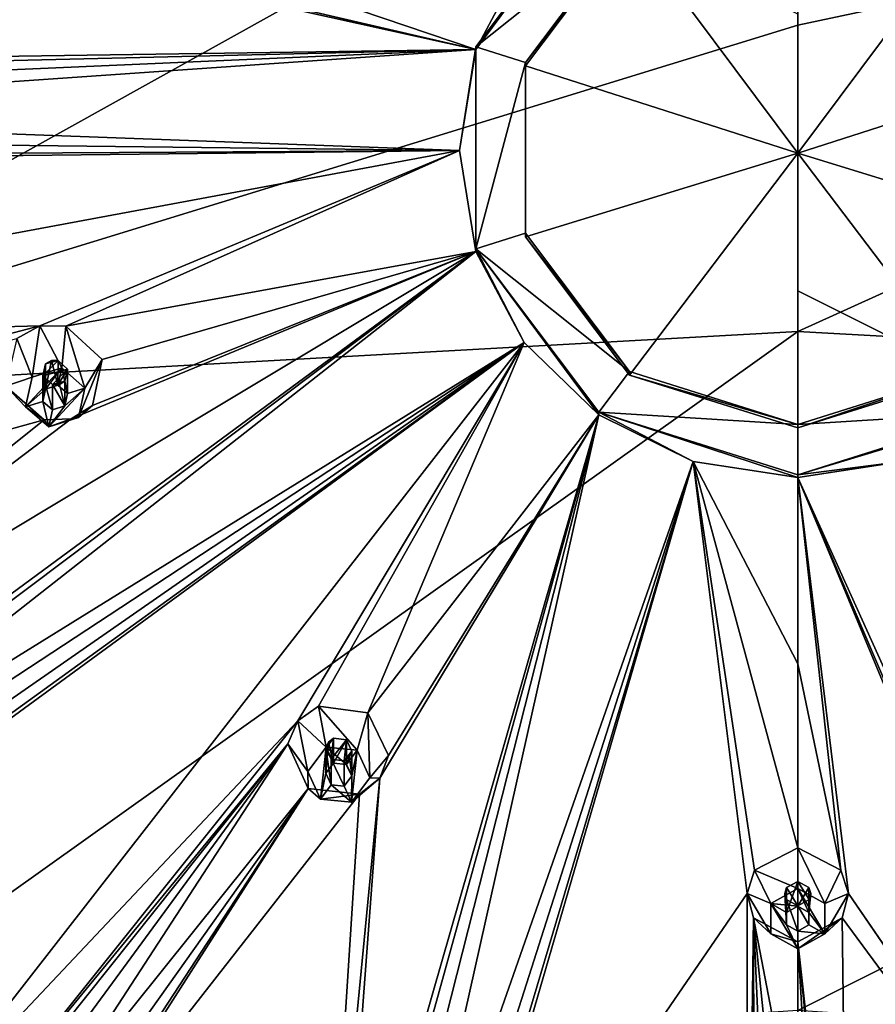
# Model space of a CAD drawing. Header units: millimetres. Extents: x -175 to 175, y 0 to 247.
# Tile 172 of 185: x -15 to 1, y 178 to 197. Entities that reach past the tile are written whole.
import ezdxf

# ---------------------------------------------------------------- set-up
doc = ezdxf.new("R2010")
doc.units = ezdxf.units.MM
doc.header["$LTSCALE"] = 65.185185
for name, color, linetype in [('26', 7, 'CONTINUOUS'), ('27', 7, 'CONTINUOUS'), ('275', 7, 'CONTINUOUS'), ('276', 7, 'CONTINUOUS'), ('277', 7, 'CONTINUOUS'), ('278', 7, 'CONTINUOUS'), ('279', 7, 'CONTINUOUS'), ('280', 7, 'CONTINUOUS'), ('281', 7, 'CONTINUOUS'), ('282', 7, 'CONTINUOUS'), ('283', 7, 'CONTINUOUS'), ('284', 7, 'CONTINUOUS'), ('285', 7, 'CONTINUOUS'), ('286', 7, 'CONTINUOUS'), ('287', 7, 'CONTINUOUS'), ('288', 7, 'CONTINUOUS'), ('289', 7, 'CONTINUOUS'), ('35', 7, 'CONTINUOUS'), ('36', 7, 'CONTINUOUS'), ('415', 7, 'CONTINUOUS'), ('421', 7, 'CONTINUOUS'), ('427', 7, 'CONTINUOUS'), ('430', 7, 'CONTINUOUS'), ('90', 7, 'CONTINUOUS'), ('93', 7, 'CONTINUOUS'), ('94', 7, 'CONTINUOUS'), ('95', 7, 'CONTINUOUS'), ('96', 7, 'CONTINUOUS'), ('97', 7, 'CONTINUOUS'), ('98', 7, 'CONTINUOUS'), ('99', 7, 'CONTINUOUS')]:
    doc.layers.add(name, color=color, linetype=linetype)

msp = doc.modelspace()

# ---------------------------------------------------------------- linework, layer by layer
at = {"layer": '26', "linetype": 'CONTINUOUS'}
for points in [[(0, 202.767, -1.22), (24.435, 202.13, 1.156), (0, 196.944, -2.628), (0, 202.767, -1.22)], [(0, 196.944, -2.628), (24.435, 202.13, 1.156), (0, 191.06, -3.751), (0, 196.944, -2.628)], [(0, 191.06, -3.751), (24.435, 202.13, 1.156), (23.367, 189.766, -1.541), (0, 191.06, -3.751)]]:
    msp.add_3dface(points, dxfattribs=at)
at = {"layer": '27', "linetype": 'CONTINUOUS'}
for points in [[(0, 191.06, -3.751), (23.367, 189.766, -1.541), (0, 178.017, -5.8), (0, 191.06, -3.751)], [(23.367, 189.766, -1.541), (20.224, 176.647, -3.966), (0, 178.017, -5.8), (23.367, 189.766, -1.541)]]:
    msp.add_3dface(points, dxfattribs=at)
at = {"layer": '275', "linetype": 'CONTINUOUS'}
for points in [[(0, 181.142, 25.188), (-0.83, 180.709, 25.006), (0, 180.358, 26.773), (0, 181.142, 25.188)], [(-0.83, 180.709, 25.006), (-0.973, 180.263, 24.819), (-0.52, 180.069, 26.695), (-0.83, 180.709, 25.006)], [(0, 180.358, 26.773), (-0.83, 180.709, 25.006), (-0.52, 180.069, 26.695), (0, 180.358, 26.773)], [(-0.973, 180.263, 24.819), (-0.851, 179.797, 24.623), (-0.52, 179.489, 26.54), (-0.973, 180.263, 24.819)], [(-0.52, 180.069, 26.695), (-0.973, 180.263, 24.819), (-0.52, 179.489, 26.54), (-0.52, 180.069, 26.695)], [(-0.851, 179.797, 24.623), (0, 179.331, 24.427), (-0.52, 179.489, 26.54), (-0.851, 179.797, 24.623)], [(-0.52, 179.489, 26.54), (0, 179.331, 24.427), (0, 179.199, 26.462), (-0.52, 179.489, 26.54)]]:
    msp.add_3dface(points, dxfattribs=at)
at = {"layer": '276', "linetype": 'CONTINUOUS'}
for points in [[(0, 180.358, 26.773), (-0.52, 180.069, 26.695), (0, 180.02, 26.682), (0, 180.358, 26.773)], [(0.52, 180.069, 26.695), (0, 180.358, 26.773), (0.52, 179.489, 26.54), (0.52, 180.069, 26.695)], [(0.52, 179.489, 26.54), (0, 180.358, 26.773), (0.216, 179.9, 26.65), (0.52, 179.489, 26.54)], [(0.216, 179.9, 26.65), (0, 180.358, 26.773), (0, 180.02, 26.682), (0.216, 179.9, 26.65)], [(-0.52, 180.069, 26.695), (-0.52, 179.489, 26.54), (0, 179.199, 26.462), (-0.52, 180.069, 26.695)], [(-0.52, 180.069, 26.695), (0, 179.199, 26.462), (-0.216, 179.658, 26.585), (-0.52, 180.069, 26.695)], [(0, 180.02, 26.682), (-0.52, 180.069, 26.695), (-0.216, 179.9, 26.65), (0, 180.02, 26.682)], [(-0.216, 179.9, 26.65), (-0.52, 180.069, 26.695), (-0.216, 179.658, 26.585), (-0.216, 179.9, 26.65)], [(0.216, 179.658, 26.585), (0.52, 179.489, 26.54), (0.216, 179.9, 26.65), (0.216, 179.658, 26.585)], [(0, 179.199, 26.462), (0, 179.537, 26.553), (-0.216, 179.658, 26.585), (0, 179.199, 26.462)], [(0, 179.537, 26.553), (0.52, 179.489, 26.54), (0.216, 179.658, 26.585), (0, 179.537, 26.553)], [(0, 179.199, 26.462), (0.52, 179.489, 26.54), (0, 179.537, 26.553), (0, 179.199, 26.462)]]:
    msp.add_3dface(points, dxfattribs=at)
at = {"layer": '277', "linetype": 'CONTINUOUS'}
for points in [[(0, 180.02, 26.682), (-0.216, 179.9, 26.65), (0, 180.493, 24.92), (0, 180.02, 26.682)], [(0, 180.493, 24.92), (-0.216, 179.9, 26.65), (-0.215, 180.378, 24.872), (0, 180.493, 24.92)], [(-0.215, 180.378, 24.872), (-0.216, 179.9, 26.65), (-0.25, 180.262, 24.823), (-0.215, 180.378, 24.872)], [(-0.216, 179.9, 26.65), (-0.216, 179.658, 26.585), (-0.25, 180.262, 24.823), (-0.216, 179.9, 26.65)], [(-0.25, 180.262, 24.823), (-0.216, 179.658, 26.585), (-0.217, 180.144, 24.773), (-0.25, 180.262, 24.823)], [(-0.216, 179.658, 26.585), (0, 179.537, 26.553), (-0.217, 180.144, 24.773), (-0.216, 179.658, 26.585)], [(0, 179.537, 26.553), (0, 180.027, 24.724), (-0.217, 180.144, 24.773), (0, 179.537, 26.553)]]:
    msp.add_3dface(points, dxfattribs=at)
at = {"layer": '278', "linetype": 'CONTINUOUS'}
for points in [[(0, 181.142, 25.188), (0, 180.358, 26.773), (0.52, 180.069, 26.695), (0, 181.142, 25.188)], [(0, 181.142, 25.188), (0.52, 180.069, 26.695), (0.83, 180.709, 25.006), (0, 181.142, 25.188)], [(0.83, 180.709, 25.006), (0.52, 180.069, 26.695), (0.973, 180.263, 24.819), (0.83, 180.709, 25.006)], [(0.52, 180.069, 26.695), (0.52, 179.489, 26.54), (0.973, 180.263, 24.819), (0.52, 180.069, 26.695)], [(0.973, 180.263, 24.819), (0.52, 179.489, 26.54), (0.851, 179.797, 24.623), (0.973, 180.263, 24.819)], [(0, 179.199, 26.462), (0, 179.331, 24.427), (0.851, 179.797, 24.623), (0, 179.199, 26.462)], [(0.52, 179.489, 26.54), (0, 179.199, 26.462), (0.851, 179.797, 24.623), (0.52, 179.489, 26.54)]]:
    msp.add_3dface(points, dxfattribs=at)
at = {"layer": '279', "linetype": 'CONTINUOUS'}
for points in [[(0, 180.02, 26.682), (0, 180.493, 24.92), (0.215, 180.378, 24.872), (0, 180.02, 26.682)], [(0.216, 179.9, 26.65), (0, 180.02, 26.682), (0.215, 180.378, 24.872), (0.216, 179.9, 26.65)], [(0.25, 180.262, 24.823), (0.216, 179.9, 26.65), (0.215, 180.378, 24.872), (0.25, 180.262, 24.823)], [(0.217, 180.144, 24.773), (0.216, 179.9, 26.65), (0.25, 180.262, 24.823), (0.217, 180.144, 24.773)], [(0, 180.027, 24.724), (0.216, 179.658, 26.585), (0.217, 180.144, 24.773), (0, 180.027, 24.724)], [(0.216, 179.658, 26.585), (0.216, 179.9, 26.65), (0.217, 180.144, 24.773), (0.216, 179.658, 26.585)], [(0, 179.537, 26.553), (0.216, 179.658, 26.585), (0, 180.027, 24.724), (0, 179.537, 26.553)]]:
    msp.add_3dface(points, dxfattribs=at)
at = {"layer": '280', "linetype": 'CONTINUOUS'}
for points in [[(-9.205, 183.858, 25.85), (-9.602, 183.582, 25.708), (-9.061, 183.075, 27.501), (-9.205, 183.858, 25.85)], [(-8.26, 183.734, 25.883), (-9.205, 183.858, 25.85), (-8.464, 183.015, 27.485), (-8.26, 183.734, 25.883)], [(-8.464, 183.015, 27.485), (-9.205, 183.858, 25.85), (-9.061, 183.075, 27.501), (-8.464, 183.015, 27.485)], [(-9.602, 183.582, 25.708), (-9.798, 183.139, 25.519), (-9.413, 182.607, 27.375), (-9.602, 183.582, 25.708)], [(-9.061, 183.075, 27.501), (-9.602, 183.582, 25.708), (-9.413, 182.607, 27.375), (-9.061, 183.075, 27.501)], [(-9.798, 183.139, 25.519), (-9.405, 182.282, 25.218), (-9.413, 182.607, 27.375), (-9.798, 183.139, 25.519)], [(-9.413, 182.607, 27.375), (-9.405, 182.282, 25.218), (-9.169, 182.077, 27.233), (-9.413, 182.607, 27.375)]]:
    msp.add_3dface(points, dxfattribs=at)
at = {"layer": '281', "linetype": 'CONTINUOUS'}
for points in [[(-9.061, 183.075, 27.501), (-9.413, 182.607, 27.375), (-9.169, 182.077, 27.233), (-9.061, 183.075, 27.501)], [(-9.061, 183.075, 27.501), (-9.169, 182.077, 27.233), (-9.065, 182.571, 27.366), (-9.061, 183.075, 27.501)], [(-8.918, 182.767, 27.418), (-9.061, 183.075, 27.501), (-9.065, 182.571, 27.366), (-8.918, 182.767, 27.418)], [(-8.464, 183.015, 27.485), (-9.061, 183.075, 27.501), (-8.67, 182.741, 27.411), (-8.464, 183.015, 27.485)], [(-8.67, 182.741, 27.411), (-9.061, 183.075, 27.501), (-8.918, 182.767, 27.418), (-8.67, 182.741, 27.411)], [(-8.568, 182.521, 27.352), (-8.464, 183.015, 27.485), (-8.67, 182.741, 27.411), (-8.568, 182.521, 27.352)], [(-8.22, 182.485, 27.343), (-8.464, 183.015, 27.485), (-8.573, 182.017, 27.217), (-8.22, 182.485, 27.343)], [(-8.573, 182.017, 27.217), (-8.464, 183.015, 27.485), (-8.568, 182.521, 27.352), (-8.573, 182.017, 27.217)], [(-9.169, 182.077, 27.233), (-8.964, 182.351, 27.307), (-9.065, 182.571, 27.366), (-9.169, 182.077, 27.233)], [(-8.715, 182.325, 27.3), (-8.573, 182.017, 27.217), (-8.568, 182.521, 27.352), (-8.715, 182.325, 27.3)], [(-9.169, 182.077, 27.233), (-8.573, 182.017, 27.217), (-8.964, 182.351, 27.307), (-9.169, 182.077, 27.233)], [(-8.964, 182.351, 27.307), (-8.573, 182.017, 27.217), (-8.715, 182.325, 27.3), (-8.964, 182.351, 27.307)]]:
    msp.add_3dface(points, dxfattribs=at)
at = {"layer": '282', "linetype": 'CONTINUOUS'}
for points in [[(-8.918, 182.767, 27.418), (-9.065, 182.571, 27.366), (-9.018, 183.17, 25.602), (-8.918, 182.767, 27.418)], [(-9.018, 183.17, 25.602), (-9.065, 182.571, 27.366), (-9.065, 183.057, 25.554), (-9.018, 183.17, 25.602)], [(-8.917, 183.244, 25.64), (-8.918, 182.767, 27.418), (-9.018, 183.17, 25.602), (-8.917, 183.244, 25.64)], [(-8.67, 183.214, 25.649), (-8.918, 182.767, 27.418), (-8.917, 183.244, 25.64), (-8.67, 183.214, 25.649)], [(-8.67, 182.741, 27.411), (-8.918, 182.767, 27.418), (-8.67, 183.214, 25.649), (-8.67, 182.741, 27.411)], [(-9.065, 182.571, 27.366), (-8.964, 182.351, 27.307), (-9.065, 183.057, 25.554), (-9.065, 182.571, 27.366)], [(-8.964, 182.351, 27.307), (-8.964, 182.841, 25.478), (-9.065, 183.057, 25.554), (-8.964, 182.351, 27.307)]]:
    msp.add_3dface(points, dxfattribs=at)
at = {"layer": '283', "linetype": 'CONTINUOUS'}
for points in [[(-8.26, 183.734, 25.883), (-8.464, 183.015, 27.485), (-8.22, 182.485, 27.343), (-8.26, 183.734, 25.883)], [(-7.862, 182.916, 25.598), (-8.26, 183.734, 25.883), (-8.22, 182.485, 27.343), (-7.862, 182.916, 25.598)], [(-8.029, 182.478, 25.412), (-7.862, 182.916, 25.598), (-8.22, 182.485, 27.343), (-8.029, 182.478, 25.412)], [(-8.029, 182.478, 25.412), (-8.22, 182.485, 27.343), (-8.573, 182.017, 27.217), (-8.029, 182.478, 25.412)], [(-8.422, 182.173, 25.26), (-8.029, 182.478, 25.412), (-8.573, 182.017, 27.217), (-8.422, 182.173, 25.26)], [(-9.405, 182.282, 25.218), (-8.422, 182.173, 25.26), (-9.169, 182.077, 27.233), (-9.405, 182.282, 25.218)], [(-9.169, 182.077, 27.233), (-8.422, 182.173, 25.26), (-8.573, 182.017, 27.217), (-9.169, 182.077, 27.233)]]:
    msp.add_3dface(points, dxfattribs=at)
at = {"layer": '284', "linetype": 'CONTINUOUS'}
for points in [[(-8.67, 182.741, 27.411), (-8.67, 183.214, 25.649), (-8.568, 182.999, 25.574), (-8.67, 182.741, 27.411)], [(-8.568, 182.521, 27.352), (-8.67, 182.741, 27.411), (-8.568, 182.999, 25.574), (-8.568, 182.521, 27.352)], [(-8.613, 182.887, 25.526), (-8.568, 182.521, 27.352), (-8.568, 182.999, 25.574), (-8.613, 182.887, 25.526)], [(-8.964, 182.351, 27.307), (-8.715, 182.325, 27.3), (-8.964, 182.841, 25.478), (-8.964, 182.351, 27.307)], [(-8.964, 182.841, 25.478), (-8.715, 182.325, 27.3), (-8.714, 182.811, 25.488), (-8.964, 182.841, 25.478)], [(-8.715, 182.325, 27.3), (-8.568, 182.521, 27.352), (-8.714, 182.811, 25.488), (-8.715, 182.325, 27.3)], [(-8.714, 182.811, 25.488), (-8.568, 182.521, 27.352), (-8.613, 182.887, 25.526), (-8.714, 182.811, 25.488)]]:
    msp.add_3dface(points, dxfattribs=at)
at = {"layer": '285', "linetype": 'CONTINUOUS'}
for points in [[(-14.564, 191.167, 27.741), (-15.003, 190.923, 27.604), (-14.712, 190.178, 29.404), (-14.564, 191.167, 27.741)], [(-14.141, 190.357, 29.452), (-14.564, 191.167, 27.741), (-14.712, 190.178, 29.404), (-14.141, 190.357, 29.452)], [(-14.064, 191.162, 27.807), (-14.564, 191.167, 27.741), (-14.141, 190.357, 29.452), (-14.064, 191.162, 27.807)], [(-13.695, 189.97, 29.348), (-14.064, 191.162, 27.807), (-14.141, 190.357, 29.452), (-13.695, 189.97, 29.348)], [(-13.365, 190.522, 27.702), (-14.064, 191.162, 27.807), (-13.695, 189.97, 29.348), (-13.365, 190.522, 27.702)], [(-15.003, 190.923, 27.604), (-15.217, 190.01, 27.288), (-14.712, 190.178, 29.404), (-15.003, 190.923, 27.604)], [(-14.712, 190.178, 29.404), (-15.217, 190.01, 27.288), (-14.836, 189.611, 29.252), (-14.712, 190.178, 29.404)]]:
    msp.add_3dface(points, dxfattribs=at)
at = {"layer": '286', "linetype": 'CONTINUOUS'}
for points in [[(-14.141, 190.357, 29.452), (-14.712, 190.178, 29.404), (-14.836, 189.611, 29.252), (-14.141, 190.357, 29.452)], [(-14.141, 190.357, 29.452), (-14.836, 189.611, 29.252), (-14.452, 189.952, 29.344), (-14.141, 190.357, 29.452)], [(-14.214, 190.027, 29.364), (-14.141, 190.357, 29.452), (-14.452, 189.952, 29.344), (-14.214, 190.027, 29.364)], [(-14.028, 189.865, 29.32), (-14.141, 190.357, 29.452), (-14.214, 190.027, 29.364), (-14.028, 189.865, 29.32)], [(-13.695, 189.97, 29.348), (-14.141, 190.357, 29.452), (-14.028, 189.865, 29.32), (-13.695, 189.97, 29.348)], [(-14.836, 189.611, 29.252), (-14.504, 189.716, 29.28), (-14.452, 189.952, 29.344), (-14.836, 189.611, 29.252)], [(-13.82, 189.403, 29.196), (-13.695, 189.97, 29.348), (-14.391, 189.224, 29.148), (-13.82, 189.403, 29.196)], [(-14.391, 189.224, 29.148), (-13.695, 189.97, 29.348), (-14.08, 189.629, 29.257), (-14.391, 189.224, 29.148)], [(-14.08, 189.629, 29.257), (-13.695, 189.97, 29.348), (-14.028, 189.865, 29.32), (-14.08, 189.629, 29.257)], [(-14.836, 189.611, 29.252), (-14.391, 189.224, 29.148), (-14.504, 189.716, 29.28), (-14.836, 189.611, 29.252)], [(-14.504, 189.716, 29.28), (-14.391, 189.224, 29.148), (-14.318, 189.554, 29.237), (-14.504, 189.716, 29.28)], [(-14.318, 189.554, 29.237), (-14.391, 189.224, 29.148), (-14.08, 189.629, 29.257), (-14.318, 189.554, 29.237)]]:
    msp.add_3dface(points, dxfattribs=at)
at = {"layer": '287', "linetype": 'CONTINUOUS'}
for points in [[(-14.214, 190.027, 29.364), (-14.452, 189.952, 29.344), (-14.341, 190.502, 27.567), (-14.214, 190.027, 29.364)], [(-14.341, 190.502, 27.567), (-14.452, 189.952, 29.344), (-14.451, 190.438, 27.532), (-14.341, 190.502, 27.567)], [(-14.212, 190.503, 27.585), (-14.214, 190.027, 29.364), (-14.341, 190.502, 27.567), (-14.212, 190.503, 27.585)], [(-14.028, 190.337, 27.558), (-14.214, 190.027, 29.364), (-14.212, 190.503, 27.585), (-14.028, 190.337, 27.558)], [(-14.452, 189.952, 29.344), (-14.504, 189.716, 29.28), (-14.451, 190.438, 27.532), (-14.452, 189.952, 29.344)], [(-14.504, 189.716, 29.28), (-14.504, 190.206, 27.452), (-14.451, 190.438, 27.532), (-14.504, 189.716, 29.28)], [(-14.028, 189.865, 29.32), (-14.214, 190.027, 29.364), (-14.028, 190.337, 27.558), (-14.028, 189.865, 29.32)]]:
    msp.add_3dface(points, dxfattribs=at)
at = {"layer": '288', "linetype": 'CONTINUOUS'}
for points in [[(-13.552, 189.637, 27.399), (-13.365, 190.522, 27.702), (-13.82, 189.403, 29.196), (-13.552, 189.637, 27.399)], [(-13.365, 190.522, 27.702), (-13.695, 189.97, 29.348), (-13.82, 189.403, 29.196), (-13.365, 190.522, 27.702)], [(-15.217, 190.01, 27.288), (-14.477, 189.36, 27.185), (-14.836, 189.611, 29.252), (-15.217, 190.01, 27.288)], [(-14.836, 189.611, 29.252), (-14.477, 189.36, 27.185), (-14.391, 189.224, 29.148), (-14.836, 189.611, 29.252)], [(-13.963, 189.38, 27.262), (-13.552, 189.637, 27.399), (-13.82, 189.403, 29.196), (-13.963, 189.38, 27.262)], [(-14.477, 189.36, 27.185), (-13.963, 189.38, 27.262), (-14.391, 189.224, 29.148), (-14.477, 189.36, 27.185)], [(-13.963, 189.38, 27.262), (-13.82, 189.403, 29.196), (-14.391, 189.224, 29.148), (-13.963, 189.38, 27.262)]]:
    msp.add_3dface(points, dxfattribs=at)
at = {"layer": '289', "linetype": 'CONTINUOUS'}
for points in [[(-14.028, 189.865, 29.32), (-14.028, 190.337, 27.558), (-14.079, 190.107, 27.478), (-14.028, 189.865, 29.32)], [(-14.504, 189.716, 29.28), (-14.318, 189.554, 29.237), (-14.504, 190.206, 27.452), (-14.504, 189.716, 29.28)], [(-14.504, 190.206, 27.452), (-14.318, 189.554, 29.237), (-14.317, 190.04, 27.425), (-14.504, 190.206, 27.452)], [(-14.187, 190.042, 27.443), (-14.08, 189.629, 29.257), (-14.079, 190.107, 27.478), (-14.187, 190.042, 27.443)], [(-14.08, 189.629, 29.257), (-14.028, 189.865, 29.32), (-14.079, 190.107, 27.478), (-14.08, 189.629, 29.257)], [(-14.318, 189.554, 29.237), (-14.08, 189.629, 29.257), (-14.317, 190.04, 27.425), (-14.318, 189.554, 29.237)], [(-14.317, 190.04, 27.425), (-14.08, 189.629, 29.257), (-14.187, 190.042, 27.443), (-14.317, 190.04, 27.425)]]:
    msp.add_3dface(points, dxfattribs=at)
at = {"layer": '35', "linetype": 'CONTINUOUS'}
for points in [[(-24.435, 202.13, 1.156), (0, 202.767, -1.22), (-23.367, 189.766, -1.541), (-24.435, 202.13, 1.156)], [(0, 202.767, -1.22), (0, 196.944, -2.628), (-23.367, 189.766, -1.541), (0, 202.767, -1.22)], [(0, 196.944, -2.628), (0, 191.06, -3.751), (-23.367, 189.766, -1.541), (0, 196.944, -2.628)]]:
    msp.add_3dface(points, dxfattribs=at)
at = {"layer": '36', "linetype": 'CONTINUOUS'}
for points in [[(-23.367, 189.766, -1.541), (0, 191.06, -3.751), (-20.224, 176.647, -3.966), (-23.367, 189.766, -1.541)], [(0, 191.06, -3.751), (0, 178.017, -5.8), (-20.224, 176.647, -3.966), (0, 191.06, -3.751)]]:
    msp.add_3dface(points, dxfattribs=at)
at = {"layer": '415', "linetype": 'CONTINUOUS'}
for points in [[(-14.504, 190.206, 27.452), (-14.028, 190.337, 27.558), (-14.212, 190.503, 27.585), (-14.504, 190.206, 27.452)], [(-14.504, 190.206, 27.452), (-14.212, 190.503, 27.585), (-14.451, 190.438, 27.532), (-14.504, 190.206, 27.452)], [(-14.212, 190.503, 27.585), (-14.341, 190.502, 27.567), (-14.451, 190.438, 27.532), (-14.212, 190.503, 27.585)], [(-14.028, 190.337, 27.558), (-14.504, 190.206, 27.452), (-14.317, 190.04, 27.425), (-14.028, 190.337, 27.558)], [(-14.028, 190.337, 27.558), (-14.317, 190.04, 27.425), (-14.079, 190.107, 27.478), (-14.028, 190.337, 27.558)], [(-14.317, 190.04, 27.425), (-14.187, 190.042, 27.443), (-14.079, 190.107, 27.478), (-14.317, 190.04, 27.425)]]:
    msp.add_3dface(points, dxfattribs=at)
at = {"layer": '421', "linetype": 'CONTINUOUS'}
for points in [[(-8.964, 182.841, 25.478), (-8.917, 183.244, 25.64), (-9.065, 183.057, 25.554), (-8.964, 182.841, 25.478)], [(-8.917, 183.244, 25.64), (-9.018, 183.17, 25.602), (-9.065, 183.057, 25.554), (-8.917, 183.244, 25.64)], [(-8.964, 182.841, 25.478), (-8.67, 183.214, 25.649), (-8.917, 183.244, 25.64), (-8.964, 182.841, 25.478)], [(-8.67, 183.214, 25.649), (-8.964, 182.841, 25.478), (-8.714, 182.811, 25.488), (-8.67, 183.214, 25.649)], [(-8.67, 183.214, 25.649), (-8.714, 182.811, 25.488), (-8.568, 182.999, 25.574), (-8.67, 183.214, 25.649)], [(-8.714, 182.811, 25.488), (-8.613, 182.887, 25.526), (-8.568, 182.999, 25.574), (-8.714, 182.811, 25.488)]]:
    msp.add_3dface(points, dxfattribs=at)
at = {"layer": '427', "linetype": 'CONTINUOUS'}
for points in [[(0, 180.027, 24.724), (0, 180.493, 24.92), (-0.215, 180.378, 24.872), (0, 180.027, 24.724)], [(0, 180.493, 24.92), (0, 180.027, 24.724), (0.217, 180.144, 24.773), (0, 180.493, 24.92)], [(0, 180.493, 24.92), (0.217, 180.144, 24.773), (0.215, 180.378, 24.872), (0, 180.493, 24.92)], [(-0.215, 180.378, 24.872), (-0.25, 180.262, 24.823), (-0.217, 180.144, 24.773), (-0.215, 180.378, 24.872)], [(0, 180.027, 24.724), (-0.215, 180.378, 24.872), (-0.217, 180.144, 24.773), (0, 180.027, 24.724)], [(0.217, 180.144, 24.773), (0.25, 180.262, 24.823), (0.215, 180.378, 24.872), (0.217, 180.144, 24.773)]]:
    msp.add_3dface(points, dxfattribs=at)
at = {"layer": '430', "linetype": 'CONTINUOUS'}
for points in [[(2.009, 188.563, 27.906), (0, 188.256, 27.823), (7.173, 172.388, 20.885), (2.009, 188.563, 27.906)], [(0, 188.256, 27.823), (0, 184.676, 26.567), (0.83, 180.709, 25.006), (0, 188.256, 27.823)], [(0, 188.256, 27.823), (0.83, 180.709, 25.006), (0.973, 180.263, 24.819), (0, 188.256, 27.823)], [(0, 188.256, 27.823), (0.973, 180.263, 24.819), (6.96, 171.53, 20.453), (0, 188.256, 27.823)], [(0, 188.256, 27.823), (6.96, 171.53, 20.453), (6.943, 171.989, 20.694), (0, 188.256, 27.823)], [(0, 188.256, 27.823), (6.943, 171.989, 20.694), (7.173, 172.388, 20.885), (0, 188.256, 27.823)], [(0, 184.676, 26.567), (0, 181.142, 25.188), (0.83, 180.709, 25.006), (0, 184.676, 26.567)], [(0.973, 180.263, 24.819), (0.851, 179.797, 24.623), (7.236, 171.141, 20.226), (0.973, 180.263, 24.819)], [(0.973, 180.263, 24.819), (7.236, 171.141, 20.226), (6.96, 171.53, 20.453), (0.973, 180.263, 24.819)], [(0.851, 179.797, 24.623), (0, 179.331, 24.427), (0.971, 170.614, 20.207), (0.851, 179.797, 24.623)], [(7.236, 171.141, 20.226), (0.851, 179.797, 24.623), (0.971, 170.614, 20.207), (7.236, 171.141, 20.226)], [(0, 179.331, 24.427), (0, 175.367, 22.627), (0.478, 171.364, 20.611), (0, 179.331, 24.427)], [(0, 179.331, 24.427), (0.478, 171.364, 20.611), (0.831, 171.053, 20.444), (0, 179.331, 24.427)], [(0, 179.331, 24.427), (0.831, 171.053, 20.444), (0.971, 170.614, 20.207), (0, 179.331, 24.427)]]:
    msp.add_3dface(points, dxfattribs=at)
at = {"layer": '90', "linetype": 'CONTINUOUS'}
for points in [[(-14.564, 198.333, 29.661), (-26.299, 199.809, 27.735), (-25.512, 196.194, 27.061), (-14.564, 198.333, 29.661)], [(-6.182, 196.474, 30.025), (-13.365, 198.911, 29.949), (-14.065, 198.304, 29.721), (-6.182, 196.474, 30.025)], [(-6.182, 196.474, 30.025), (-5.259, 198.225, 30.494), (-13.365, 198.911, 29.949), (-6.182, 196.474, 30.025)], [(-6.182, 196.474, 30.025), (-14.564, 198.333, 29.661), (-25.512, 196.194, 27.061), (-6.182, 196.474, 30.025)], [(-14.564, 198.333, 29.661), (-6.182, 196.474, 30.025), (-14.065, 198.304, 29.721), (-14.564, 198.333, 29.661)], [(-25.026, 196.029, 27.136), (-6.182, 196.474, 30.025), (-25.512, 196.194, 27.061), (-25.026, 196.029, 27.136)], [(-24.683, 195.667, 27.123), (-6.182, 196.474, 30.025), (-25.026, 196.029, 27.136), (-24.683, 195.667, 27.123)], [(-24.557, 195.198, 27.028), (-6.182, 196.474, 30.025), (-24.683, 195.667, 27.123), (-24.557, 195.198, 27.028)], [(-6.5, 194.534, 29.506), (-6.182, 196.474, 30.025), (-24.557, 195.198, 27.028), (-6.5, 194.534, 29.506)], [(-6.5, 194.534, 29.506), (-24.557, 195.198, 27.028), (-24.683, 194.744, 26.876), (-6.5, 194.534, 29.506)], [(-25.026, 194.424, 26.706), (-6.5, 194.534, 29.506), (-24.683, 194.744, 26.876), (-25.026, 194.424, 26.706)], [(-6.5, 194.534, 29.506), (-26.299, 190.851, 25.335), (-14.564, 191.167, 27.741), (-6.5, 194.534, 29.506)], [(-26.299, 190.851, 25.335), (-6.5, 194.534, 29.506), (-25.512, 194.319, 26.559), (-26.299, 190.851, 25.335)], [(-25.512, 194.319, 26.559), (-6.5, 194.534, 29.506), (-25.026, 194.424, 26.706), (-25.512, 194.319, 26.559)], [(-14.064, 191.162, 27.807), (-6.5, 194.534, 29.506), (-14.564, 191.167, 27.741), (-14.064, 191.162, 27.807)], [(-6.182, 192.594, 28.986), (-6.5, 194.534, 29.506), (-14.064, 191.162, 27.807), (-6.182, 192.594, 28.986)], [(-23.127, 182.433, 23.079), (-6.182, 192.594, 28.986), (-13.963, 189.38, 27.262), (-23.127, 182.433, 23.079)], [(-6.182, 192.594, 28.986), (-23.127, 182.433, 23.079), (-21.21, 181.53, 23.132), (-6.182, 192.594, 28.986)], [(-20.735, 181.667, 23.288), (-6.182, 192.594, 28.986), (-21.21, 181.53, 23.132), (-20.735, 181.667, 23.288)], [(-20.25, 181.565, 23.344), (-6.182, 192.594, 28.986), (-20.735, 181.667, 23.288), (-20.25, 181.565, 23.344)], [(-5.259, 190.844, 28.517), (-6.182, 192.594, 28.986), (-20.25, 181.565, 23.344), (-5.259, 190.844, 28.517)], [(-13.365, 190.522, 27.702), (-6.182, 192.594, 28.986), (-14.064, 191.162, 27.807), (-13.365, 190.522, 27.702)], [(-13.963, 189.38, 27.262), (-6.182, 192.594, 28.986), (-13.552, 189.637, 27.399), (-13.963, 189.38, 27.262)], [(-6.182, 192.594, 28.986), (-13.365, 190.522, 27.702), (-13.552, 189.637, 27.399), (-6.182, 192.594, 28.986)], [(-14.564, 191.167, 27.741), (-26.299, 190.851, 25.335), (-24.563, 188.533, 25.008), (-14.564, 191.167, 27.741)], [(-15.003, 190.923, 27.604), (-14.564, 191.167, 27.741), (-24.563, 188.533, 25.008), (-15.003, 190.923, 27.604)], [(-19.867, 181.255, 23.292), (-5.259, 190.844, 28.517), (-20.25, 181.565, 23.344), (-19.867, 181.255, 23.292)], [(-17.165, 175.571, 21.24), (-5.259, 190.844, 28.517), (-20.069, 180.013, 22.726), (-17.165, 175.571, 21.24)], [(-20.069, 180.013, 22.726), (-5.259, 190.844, 28.517), (-19.758, 180.369, 22.94), (-20.069, 180.013, 22.726)], [(-5.259, 190.844, 28.517), (-19.867, 181.255, 23.292), (-19.688, 180.819, 23.144), (-5.259, 190.844, 28.517)], [(-19.758, 180.369, 22.94), (-5.259, 190.844, 28.517), (-19.688, 180.819, 23.144), (-19.758, 180.369, 22.94)], [(-5.259, 190.844, 28.517), (-17.165, 175.571, 21.24), (-9.602, 183.582, 25.708), (-5.259, 190.844, 28.517)], [(-9.205, 183.858, 25.85), (-5.259, 190.844, 28.517), (-9.602, 183.582, 25.708), (-9.205, 183.858, 25.85)], [(-8.26, 183.734, 25.883), (-5.259, 190.844, 28.517), (-9.205, 183.858, 25.85), (-8.26, 183.734, 25.883)], [(-3.821, 189.455, 28.145), (-5.259, 190.844, 28.517), (-8.26, 183.734, 25.883), (-3.821, 189.455, 28.145)], [(-14.477, 189.36, 27.185), (-15.217, 190.01, 27.288), (-23.963, 186.75, 24.531), (-14.477, 189.36, 27.185)], [(-23.127, 182.433, 23.079), (-14.477, 189.36, 27.185), (-23.963, 186.75, 24.531), (-23.127, 182.433, 23.079)], [(-14.477, 189.36, 27.185), (-23.127, 182.433, 23.079), (-13.963, 189.38, 27.262), (-14.477, 189.36, 27.185)], [(-3.821, 189.455, 28.145), (-8.029, 182.478, 25.412), (-8.807, 172.11, 20.608), (-3.821, 189.455, 28.145)], [(-8.524, 172.484, 20.827), (-3.821, 189.455, 28.145), (-8.807, 172.11, 20.608), (-8.524, 172.484, 20.827)], [(-8.082, 172.673, 20.962), (-3.821, 189.455, 28.145), (-8.524, 172.484, 20.827), (-8.082, 172.673, 20.962)], [(-3.821, 189.455, 28.145), (-8.26, 183.734, 25.883), (-7.862, 182.916, 25.598), (-3.821, 189.455, 28.145)], [(-7.589, 172.638, 20.983), (-3.821, 189.455, 28.145), (-8.082, 172.673, 20.962), (-7.589, 172.638, 20.983)], [(-8.029, 182.478, 25.412), (-3.821, 189.455, 28.145), (-7.862, 182.916, 25.598), (-8.029, 182.478, 25.412)], [(-2.009, 188.563, 27.906), (-3.821, 189.455, 28.145), (-7.589, 172.638, 20.983), (-2.009, 188.563, 27.906)], [(-2.009, 188.563, 27.906), (-7.589, 172.638, 20.983), (-7.173, 172.388, 20.885), (-2.009, 188.563, 27.906)], [(-6.943, 171.989, 20.694), (-2.009, 188.563, 27.906), (-7.173, 172.388, 20.885), (-6.943, 171.989, 20.694)], [(-0.973, 180.263, 24.819), (-2.009, 188.563, 27.906), (-6.96, 171.53, 20.453), (-0.973, 180.263, 24.819)], [(-6.96, 171.53, 20.453), (-2.009, 188.563, 27.906), (-6.943, 171.989, 20.694), (-6.96, 171.53, 20.453)], [(0, 188.256, 27.823), (-2.009, 188.563, 27.906), (0, 184.676, 26.567), (0, 188.256, 27.823)], [(0, 184.676, 26.567), (-2.009, 188.563, 27.906), (0, 181.142, 25.188), (0, 184.676, 26.567)], [(0, 181.142, 25.188), (-2.009, 188.563, 27.906), (-0.83, 180.709, 25.006), (0, 181.142, 25.188)], [(-0.83, 180.709, 25.006), (-2.009, 188.563, 27.906), (-0.973, 180.263, 24.819), (-0.83, 180.709, 25.006)], [(-9.602, 183.582, 25.708), (-17.165, 175.571, 21.24), (-15.781, 175.871, 21.616), (-9.602, 183.582, 25.708)], [(-9.798, 183.139, 25.519), (-9.602, 183.582, 25.708), (-15.781, 175.871, 21.616), (-9.798, 183.139, 25.519)], [(-15.382, 176.142, 21.807), (-9.798, 183.139, 25.519), (-15.781, 175.871, 21.616), (-15.382, 176.142, 21.807)], [(-14.895, 176.188, 21.904), (-9.798, 183.139, 25.519), (-15.382, 176.142, 21.807), (-14.895, 176.188, 21.904)], [(-14.435, 176.008, 21.886), (-9.798, 183.139, 25.519), (-14.895, 176.188, 21.904), (-14.435, 176.008, 21.886)], [(-9.405, 182.282, 25.218), (-9.798, 183.139, 25.519), (-14.435, 176.008, 21.886), (-9.405, 182.282, 25.218)], [(-8.422, 182.173, 25.26), (-9.133, 171.091, 20.04), (-8.029, 182.478, 25.412), (-8.422, 182.173, 25.26)], [(-8.029, 182.478, 25.412), (-9.133, 171.091, 20.04), (-8.807, 172.11, 20.608), (-8.029, 182.478, 25.412)], [(-9.405, 182.282, 25.218), (-14.435, 176.008, 21.886), (-14.122, 175.646, 21.758), (-9.405, 182.282, 25.218)], [(-8.422, 182.173, 25.26), (-9.405, 182.282, 25.218), (-14.21, 174.769, 21.32), (-8.422, 182.173, 25.26)], [(-14.21, 174.769, 21.32), (-9.405, 182.282, 25.218), (-14.038, 175.198, 21.554), (-14.21, 174.769, 21.32)], [(-9.133, 171.091, 20.04), (-8.422, 182.173, 25.26), (-14.21, 174.769, 21.32), (-9.133, 171.091, 20.04)], [(-14.038, 175.198, 21.554), (-9.405, 182.282, 25.218), (-14.122, 175.646, 21.758), (-14.038, 175.198, 21.554)], [(-0.971, 170.614, 20.207), (-0.973, 180.263, 24.819), (-6.96, 171.53, 20.453), (-0.971, 170.614, 20.207)], [(-0.973, 180.263, 24.819), (-0.971, 170.614, 20.207), (-0.851, 179.797, 24.623), (-0.973, 180.263, 24.819)], [(-0.971, 170.614, 20.207), (-0.831, 171.053, 20.444), (-0.851, 179.797, 24.623), (-0.971, 170.614, 20.207)], [(-0.478, 171.364, 20.611), (0, 171.477, 20.672), (-0.851, 179.797, 24.623), (-0.478, 171.364, 20.611)], [(-0.851, 179.797, 24.623), (0, 171.477, 20.672), (0, 175.367, 22.627), (-0.851, 179.797, 24.623)], [(-0.831, 171.053, 20.444), (-0.478, 171.364, 20.611), (-0.851, 179.797, 24.623), (-0.831, 171.053, 20.444)], [(0, 179.331, 24.427), (-0.851, 179.797, 24.623), (0, 175.367, 22.627), (0, 179.331, 24.427)]]:
    msp.add_3dface(points, dxfattribs=at)
at = {"layer": '93', "linetype": 'CONTINUOUS'}
for points in [[(-5.259, 198.225, 30.494), (-6.182, 196.474, 30.025), (-3.821, 199.665, 30.673), (-5.259, 198.225, 30.494)], [(-3.821, 199.665, 30.673), (-6.182, 196.474, 30.025), (-6.182, 196.526, 29.832), (-3.821, 199.665, 30.673)], [(-6.182, 196.474, 30.025), (-6.5, 194.534, 29.506), (-6.182, 196.526, 29.832), (-6.182, 196.474, 30.025)], [(-6.5, 194.534, 29.506), (-6.182, 192.594, 28.986), (-6.182, 196.526, 29.832), (-6.5, 194.534, 29.506)], [(-6.182, 196.526, 29.832), (-6.182, 192.594, 28.986), (-6.182, 192.646, 28.793), (-6.182, 196.526, 29.832)], [(-6.182, 192.594, 28.986), (-5.259, 190.844, 28.517), (-6.182, 192.646, 28.793), (-6.182, 192.594, 28.986)], [(-5.259, 190.844, 28.517), (-3.821, 189.455, 28.145), (-6.182, 192.646, 28.793), (-5.259, 190.844, 28.517)], [(-6.182, 192.646, 28.793), (-3.821, 189.455, 28.145), (-3.821, 189.507, 27.951), (-6.182, 192.646, 28.793)], [(-3.821, 189.455, 28.145), (-2.009, 188.563, 27.906), (-3.821, 189.507, 27.951), (-3.821, 189.455, 28.145)], [(-2.009, 188.563, 27.906), (0, 188.256, 27.823), (-3.821, 189.507, 27.951), (-2.009, 188.563, 27.906)], [(-3.821, 189.507, 27.951), (0, 188.256, 27.823), (0, 188.307, 27.63), (-3.821, 189.507, 27.951)]]:
    msp.add_3dface(points, dxfattribs=at)
at = {"layer": '94', "color": 7, "linetype": 'CONTINUOUS', "true_color": 0xe0e6ed}
for points in [[(-3.821, 199.665, 30.673), (-6.182, 196.526, 29.832), (-3.233, 198.884, 30.464), (-3.821, 199.665, 30.673)], [(-3.233, 198.884, 30.464), (-6.182, 196.526, 29.832), (-5.231, 196.228, 29.752), (-3.233, 198.884, 30.464)], [(-6.182, 196.526, 29.832), (-6.182, 192.646, 28.793), (-5.231, 196.228, 29.752), (-6.182, 196.526, 29.832)], [(-5.231, 196.228, 29.752), (-6.182, 192.646, 28.793), (-5.231, 192.944, 28.872), (-5.231, 196.228, 29.752)], [(-5.231, 192.944, 28.872), (-6.182, 192.646, 28.793), (-3.233, 190.288, 28.161), (-5.231, 192.944, 28.872)], [(-6.182, 192.646, 28.793), (-3.821, 189.507, 27.951), (-3.233, 190.288, 28.161), (-6.182, 192.646, 28.793)], [(-3.233, 190.288, 28.161), (-3.821, 189.507, 27.951), (0, 189.273, 27.889), (-3.233, 190.288, 28.161)], [(0, 189.273, 27.889), (3.821, 189.507, 27.951), (3.233, 190.288, 28.161), (0, 189.273, 27.889)], [(-3.821, 189.507, 27.951), (0, 188.307, 27.63), (0, 189.273, 27.889), (-3.821, 189.507, 27.951)], [(0, 188.307, 27.63), (3.821, 189.507, 27.951), (0, 189.273, 27.889), (0, 188.307, 27.63)]]:
    msp.add_3dface(points, dxfattribs=at)
at = {"layer": '95', "linetype": 'CONTINUOUS'}
for points in [[(-3.233, 198.884, 30.464), (-5.231, 196.228, 29.752), (-3.233, 198.818, 30.71), (-3.233, 198.884, 30.464)], [(-3.233, 198.818, 30.71), (-5.231, 196.228, 29.752), (-5.231, 196.162, 29.998), (-3.233, 198.818, 30.71)], [(-5.231, 196.228, 29.752), (-5.231, 192.944, 28.872), (-5.231, 196.162, 29.998), (-5.231, 196.228, 29.752)], [(-5.231, 196.162, 29.998), (-5.231, 192.944, 28.872), (-5.231, 192.879, 29.118), (-5.231, 196.162, 29.998)], [(-5.231, 192.944, 28.872), (-3.233, 190.288, 28.161), (-5.231, 192.879, 29.118), (-5.231, 192.944, 28.872)], [(-5.231, 192.879, 29.118), (-3.233, 190.288, 28.161), (-3.233, 190.222, 28.406), (-5.231, 192.879, 29.118)], [(-3.233, 190.288, 28.161), (0, 189.273, 27.889), (-3.233, 190.222, 28.406), (-3.233, 190.288, 28.161)], [(-3.233, 190.222, 28.406), (0, 189.273, 27.889), (0, 189.208, 28.134), (-3.233, 190.222, 28.406)]]:
    msp.add_3dface(points, dxfattribs=at)
at = {"layer": '96', "color": 7, "linetype": 'CONTINUOUS', "true_color": 0xe0e6ed}
for points in [[(-3.233, 198.818, 30.71), (-5.231, 196.162, 29.998), (0, 194.485, 29.69), (-3.233, 198.818, 30.71)], [(0, 197.151, 30.369), (-3.233, 198.818, 30.71), (0, 194.485, 29.69), (0, 197.151, 30.369)], [(-5.231, 196.162, 29.998), (-5.231, 192.879, 29.118), (0, 194.485, 29.69), (-5.231, 196.162, 29.998)], [(-5.231, 192.879, 29.118), (-3.233, 190.222, 28.406), (0, 194.485, 29.69), (-5.231, 192.879, 29.118)], [(-3.233, 190.222, 28.406), (0, 189.208, 28.134), (0, 194.485, 29.69), (-3.233, 190.222, 28.406)], [(0, 194.485, 29.69), (0, 189.208, 28.134), (0, 191.837, 28.945), (0, 194.485, 29.69)]]:
    msp.add_3dface(points, dxfattribs=at)
at = {"layer": '97', "linetype": 'CONTINUOUS'}
for points in [[(3.821, 189.507, 27.951), (0, 188.307, 27.63), (3.821, 189.455, 28.145), (3.821, 189.507, 27.951)], [(3.821, 189.455, 28.145), (0, 188.307, 27.63), (2.009, 188.563, 27.906), (3.821, 189.455, 28.145)], [(0, 188.307, 27.63), (0, 188.256, 27.823), (2.009, 188.563, 27.906), (0, 188.307, 27.63)]]:
    msp.add_3dface(points, dxfattribs=at)
at = {"layer": '98', "linetype": 'CONTINUOUS'}
for points in [[(0, 189.273, 27.889), (3.233, 190.288, 28.161), (0, 189.208, 28.134), (0, 189.273, 27.889)], [(0, 189.208, 28.134), (3.233, 190.288, 28.161), (3.233, 190.222, 28.406), (0, 189.208, 28.134)]]:
    msp.add_3dface(points, dxfattribs=at)
at = {"layer": '99', "color": 7, "linetype": 'CONTINUOUS', "true_color": 0xe0e6ed}
for points in [[(0, 199.833, 30.981), (0, 197.151, 30.369), (0, 194.485, 29.69), (0, 199.833, 30.981)], [(0, 199.833, 30.981), (0, 194.485, 29.69), (3.233, 198.818, 30.71), (0, 199.833, 30.981)], [(0, 194.485, 29.69), (5.231, 196.162, 29.998), (3.233, 198.818, 30.71), (0, 194.485, 29.69)], [(0, 194.485, 29.69), (5.231, 192.879, 29.118), (5.231, 196.162, 29.998), (0, 194.485, 29.69)], [(0, 194.485, 29.69), (0, 191.837, 28.945), (3.233, 190.222, 28.406), (0, 194.485, 29.69)], [(0, 194.485, 29.69), (3.233, 190.222, 28.406), (5.231, 192.879, 29.118), (0, 194.485, 29.69)], [(0, 191.837, 28.945), (0, 189.208, 28.134), (3.233, 190.222, 28.406), (0, 191.837, 28.945)]]:
    msp.add_3dface(points, dxfattribs=at)

doc.saveas('drawing.dxf')
